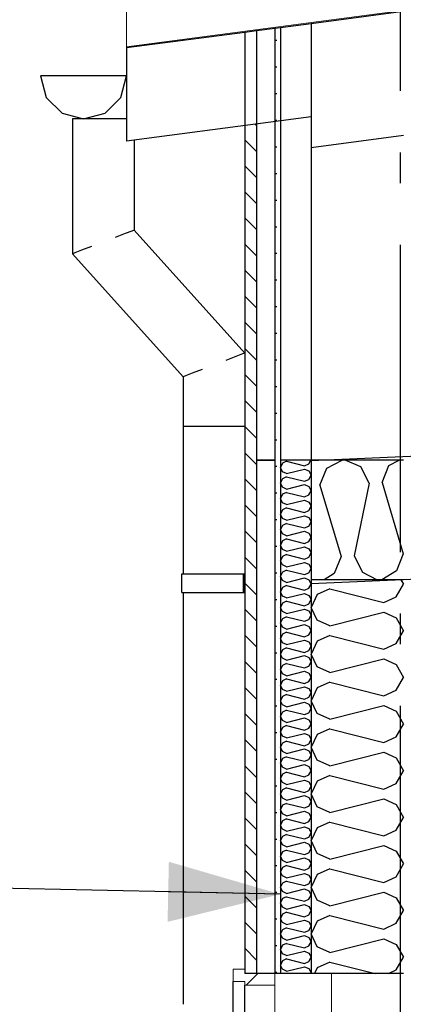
# Model space of a CAD drawing. Header units: millimetres. Extents: x -82116 to -59237, y -2070 to 13065.
# Tile 8 of 66: x -78292 to -77668, y 5880 to 7481. Entities that reach past the tile are written whole.
import ezdxf
from ezdxf.enums import TextEntityAlignment as Align

# ---------------------------------------------------------------- set-up
doc = ezdxf.new("R2010")
doc.units = ezdxf.units.MM
doc.header["$LTSCALE"] = 0.5
doc.header["$MEASUREMENT"] = 0
doc.linetypes.add('Akselinje', pattern=[1500, 1000, -200, 100, -200])
doc.linetypes.add('PLINE', pattern=[0])
for name, color, linetype in [('0(Nye konstruksjoner)', 7, 'Continuous'), ('232- Ikke-bærende yttervegger', 7, 'Continuous'), ('232- Ikke-bærende yttervegger (Skravur)', 7, 'Continuous'), ('235- Utvendig kledning og overflate (Skravur)(Nye konstruksjoner)', 7, 'Continuous'), ('235- Utvendig kledning og overflate(Nye konstruksjoner)', 7, 'Continuous'), ('244- Vinduer_ dører_ foldevegger(Nye konstruksjoner)', 7, 'Continuous'), ('261- Primærkonstruksjon (tak)', 7, 'Continuous'), ('261- Primærkonstruksjon (tak) (Skravur)', 7, 'Continuous'), ('261- Primærkonstruksjon (tak)(Nye konstruksjoner)', 7, 'Continuous'), ('262- Taktekking (Skravur)(Nye konstruksjoner)', 7, 'Continuous'), ('265- Gesimser_ takrenner og nedløp(Nye konstruksjoner)', 7, 'Continuous'), ('82-- Modullinjer', 7, 'Continuous'), ('832- Tekst bygning(Nye konstruksjoner)', 7, 'Continuous')]:
    doc.layers.add(name, color=color, linetype=linetype)
doc.layers.add('234- Vinduer_ dører_ porter(Nye konstruksjoner)', color=7, linetype='Continuous', lineweight=0)
doc.layers.add('262- Taktekking(Nye konstruksjoner)', color=7, linetype='Continuous', lineweight=0)
doc.styles.add('GENERATED_STYLE_1', font='arial.ttf')
doc.dimstyles.new('GENERATED_STYLE__2', dxfattribs={"dimtxt": 0.18, "dimasz": 182.4, "dimexe": 0.18, "dimexo": 0.0625, "dimgap": 0, "dimtad": 0, "dimtih": 1, "dimtoh": 1, "dimdec": 4, "dimzin": 0, "dimdsep": 46, "dimcen": 0.09, "dimadec": 0, "dimazin": 0, "dimtfac": 1, "dimtdec": 4, "dimtmove": 0, "dimatfit": 3, "dimldrblk": 'ARROWHEAD_5', "dimfxl": 1, "dimtolj": 1, "dimtzin": 0, "dimarcsym": 0})
pattern_1 = [(0, (0, 0), (0, 43.30127), [0, -25]), (0, (12.5, 21.65), (0, 43.30127), [0, -25])]
pattern_2 = [(45, (0, 0), (-56.56854, 56.56854), [80, 0])]
pattern_3 = [(315, (0, 0), (21.213203, 21.213203), [])]

# ---------------------------------------------------------------- blocks, each defined once
blk = doc.blocks.new('*X4')
at = {"layer": '232- Ikke-bærende yttervegger (Skravur)', "linetype": 'PLINE'}
for p, q in [((-77672.1, 6570.6), (-77668.2, 6563.5)), ((-77788, 6555.6), (-77808.4, 6546.3)), ((-77788, 6555.6), (-77700, 6533.6)), ((-77679.7, 6542.8), (-77668.2, 6563.5)), ((-77808.4, 6546.3), (-77818.2, 6525.6)), ((-77700, 6533.6), (-77679.7, 6542.8)), ((-77808.4, 6504.9), (-77818.2, 6525.6)), ((-77788, 6495.6), (-77808.4, 6504.9)), ((-77788, 6495.6), (-77700, 6517.6)), ((-77700, 6517.6), (-77679.7, 6508.4)), ((-77679.7, 6508.4), (-77668.2, 6487.7)), ((-77679.7, 6466.9), (-77668.2, 6487.7)), ((-77808.4, 6470.4), (-77818.2, 6449.7)), ((-77788, 6479.7), (-77808.4, 6470.4)), ((-77788, 6479.7), (-77700, 6457.7)), ((-77700, 6457.7), (-77679.7, 6466.9)), ((-77808.4, 6429), (-77818.2, 6449.7)), ((-77788, 6419.7), (-77700, 6441.7)), ((-77700, 6441.7), (-77679.7, 6432.5)), ((-77788, 6419.7), (-77808.4, 6429)), ((-77679.7, 6432.5), (-77668.2, 6411.8)), ((-77679.7, 6391.1), (-77668.2, 6411.8)), ((-77808.4, 6394.6), (-77818.2, 6373.8)), ((-77788, 6403.8), (-77808.4, 6394.6)), ((-77788, 6403.8), (-77700, 6381.8)), ((-77700, 6381.8), (-77679.7, 6391.1)), ((-77808.4, 6353.1), (-77818.2, 6373.8)), ((-77788, 6343.9), (-77700, 6365.9)), ((-77700, 6365.9), (-77679.7, 6356.6)), ((-77788, 6343.9), (-77808.4, 6353.1)), ((-77679.7, 6356.6), (-77668.2, 6335.9)), ((-77788, 6327.9), (-77808.4, 6318.7)), ((-77788, 6327.9), (-77700, 6305.9)), ((-77679.7, 6315.2), (-77668.2, 6335.9)), ((-77808.4, 6318.7), (-77818.2, 6298)), ((-77700, 6305.9), (-77679.7, 6315.2)), ((-77808.4, 6277.2), (-77818.2, 6298)), ((-77788, 6268), (-77700, 6290)), ((-77700, 6290), (-77679.7, 6280.7)), ((-77679.7, 6280.7), (-77668.2, 6260)), ((-77788, 6268), (-77808.4, 6277.2)), ((-77788, 6252), (-77808.4, 6242.8)), ((-77788, 6252), (-77700, 6230)), ((-77679.7, 6239.3), (-77668.2, 6260)), ((-77808.4, 6242.8), (-77818.2, 6222.1)), ((-77700, 6230), (-77679.7, 6239.3)), ((-77808.4, 6201.4), (-77818.2, 6222.1)), ((-77788, 6192.1), (-77700, 6214.1)), ((-77700, 6214.1), (-77679.7, 6204.9)), ((-77788, 6192.1), (-77808.4, 6201.4)), ((-77679.7, 6204.9), (-77668.2, 6184.1)), ((-77679.7, 6163.4), (-77668.2, 6184.1)), ((-77808.4, 6166.9), (-77818.2, 6146.2)), ((-77788, 6176.2), (-77808.4, 6166.9)), ((-77788, 6176.2), (-77700, 6154.2)), ((-77700, 6154.2), (-77679.7, 6163.4)), ((-77808.4, 6125.5), (-77818.2, 6146.2)), ((-77788, 6116.2), (-77700, 6138.2)), ((-77700, 6138.2), (-77679.7, 6129)), ((-77788, 6116.2), (-77808.4, 6125.5)), ((-77679.7, 6129), (-77668.2, 6108.3)), ((-77679.7, 6087.5), (-77668.2, 6108.3)), ((-77808.4, 6091), (-77818.2, 6070.3)), ((-77788, 6100.3), (-77808.4, 6091)), ((-77788, 6100.3), (-77700, 6078.3)), ((-77700, 6078.3), (-77679.7, 6087.5)), ((-77808.4, 6049.6), (-77818.2, 6070.3)), ((-77788, 6040.3), (-77700, 6062.3)), ((-77700, 6062.3), (-77679.7, 6053.1)), ((-77788, 6040.3), (-77808.4, 6049.6)), ((-77679.7, 6053.1), (-77668.2, 6032.4)), ((-77788, 6024.4), (-77808.4, 6015.2)), ((-77788, 6024.4), (-77700, 6002.4)), ((-77679.7, 6011.7), (-77668.2, 6032.4)), ((-77808.4, 6015.2), (-77818.2, 5994.4)), ((-77700, 6002.4), (-77679.7, 6011.7)), ((-77808.4, 5973.7), (-77818.2, 5994.4)), ((-77788, 5964.5), (-77808.4, 5973.7)), ((-77788, 5964.5), (-77700, 5986.5)), ((-77700, 5986.5), (-77679.7, 5977.2)), ((-77679.7, 5977.2), (-77668.2, 5956.5)), ((-77788, 5948.5), (-77808.4, 5939.3)), ((-77788, 5948.5), (-77713.9, 5930)), ((-77679.7, 5935.8), (-77668.2, 5956.5)), ((-77808.4, 5939.3), (-77812.7, 5930)), ((-77692.4, 5930), (-77679.7, 5935.8))]:
    blk.add_line(p, q, dxfattribs=at)
blk = doc.blocks.new('*X7')
at = {"layer": '261- Primærkonstruksjon (tak) (Skravur)', "linetype": 'PLINE'}
for p, q in [((-77792.7, 6751.9), (-77767.9, 6765)), ((-77737.5, 6754.3), (-77763, 6765)), ((-77691.7, 6756.3), (-77675.2, 6765)), ((-77803.9, 6724.3), (-77792.7, 6751.9)), ((-77724, 6727.8), (-77737.5, 6754.3)), ((-77702.8, 6728.7), (-77691.7, 6756.3)), ((-77724, 6727.8), (-77748.2, 6609.3)), ((-77702.8, 6728.7), (-77668.4, 6612.8)), ((-77803.9, 6724.3), (-77769.5, 6608.3)), ((-77769.5, 6608.3), (-77780.6, 6580.7)), ((-77748.2, 6609.3), (-77734.7, 6582.7)), ((-77668.4, 6612.8), (-77679.5, 6585.2)), ((-77734.7, 6582.7), (-77710.6, 6570.6)), ((-77679.5, 6585.2), (-77703.1, 6570.6)), ((-77780.6, 6580.7), (-77797, 6570.6))]:
    blk.add_line(p, q, dxfattribs=at)
blk = doc.blocks.new('*X33')
at = {"layer": '235- Utvendig kledning og overflate (Skravur)(Nye konstruksjoner)', "linetype": 'PLINE'}
for p, q in [((-77864.9, 6760.1), (-77868.2, 6753.2)), ((-77858.1, 6763.2), (-77864.9, 6760.1)), ((-77858.1, 6763.2), (-77828.8, 6755.9)), ((-77828.8, 6755.9), (-77822, 6759)), ((-77822, 6759), (-77818.6, 6765)), ((-77864.9, 6746.3), (-77868.2, 6753.2)), ((-77858.1, 6743.2), (-77864.9, 6746.3)), ((-77858.1, 6743.2), (-77828.8, 6750.6)), ((-77828.8, 6750.6), (-77822, 6747.5)), ((-77822, 6747.5), (-77818.2, 6740.6)), ((-77864.9, 6734.8), (-77868.2, 6727.9)), ((-77864.9, 6721), (-77868.2, 6727.9)), ((-77858.1, 6737.9), (-77864.9, 6734.8)), ((-77858.1, 6737.9), (-77828.8, 6730.6)), ((-77828.8, 6730.6), (-77822, 6733.7)), ((-77822, 6733.7), (-77818.2, 6740.6)), ((-77858.1, 6717.9), (-77864.9, 6721)), ((-77858.1, 6712.6), (-77864.9, 6709.6)), ((-77858.1, 6717.9), (-77828.8, 6725.3)), ((-77858.1, 6712.6), (-77828.8, 6705.3)), ((-77828.8, 6725.3), (-77822, 6722.2)), ((-77822, 6722.2), (-77818.2, 6715.3)), ((-77822, 6708.4), (-77818.2, 6715.3)), ((-77864.9, 6709.6), (-77868.2, 6702.6)), ((-77864.9, 6695.7), (-77868.2, 6702.6)), ((-77858.1, 6692.7), (-77864.9, 6695.7)), ((-77858.1, 6692.7), (-77828.8, 6700)), ((-77828.8, 6705.3), (-77822, 6708.4)), ((-77828.8, 6700), (-77822, 6696.9)), ((-77822, 6696.9), (-77818.2, 6690)), ((-77864.9, 6684.3), (-77868.2, 6677.3)), ((-77858.1, 6687.3), (-77864.9, 6684.3)), ((-77858.1, 6687.3), (-77828.8, 6680)), ((-77828.8, 6680), (-77822, 6683.1)), ((-77822, 6683.1), (-77818.2, 6690)), ((-77864.9, 6670.4), (-77868.2, 6677.3)), ((-77858.1, 6667.4), (-77864.9, 6670.4)), ((-77858.1, 6662), (-77864.9, 6659)), ((-77858.1, 6667.4), (-77828.8, 6674.7)), ((-77858.1, 6662), (-77828.8, 6654.7)), ((-77828.8, 6674.7), (-77822, 6671.6)), ((-77822, 6671.6), (-77818.2, 6664.7)), ((-77822, 6657.8), (-77818.2, 6664.7)), ((-77864.9, 6659), (-77868.2, 6652.1)), ((-77864.9, 6645.1), (-77868.2, 6652.1)), ((-77858.1, 6642.1), (-77828.8, 6649.4)), ((-77828.8, 6654.7), (-77822, 6657.8)), ((-77828.8, 6649.4), (-77822, 6646.3)), ((-77822, 6646.3), (-77818.2, 6639.4)), ((-77864.9, 6633.7), (-77868.2, 6626.8)), ((-77858.1, 6642.1), (-77864.9, 6645.1)), ((-77858.1, 6636.8), (-77864.9, 6633.7)), ((-77858.1, 6636.8), (-77828.8, 6629.4)), ((-77828.8, 6629.4), (-77822, 6632.5)), ((-77822, 6632.5), (-77818.2, 6639.4)), ((-77864.9, 6619.9), (-77868.2, 6626.8)), ((-77858.1, 6616.8), (-77864.9, 6619.9)), ((-77858.1, 6616.8), (-77828.8, 6624.1)), ((-77828.8, 6624.1), (-77822, 6621)), ((-77822, 6621), (-77818.2, 6614.1)), ((-77822, 6607.2), (-77818.2, 6614.1)), ((-77864.9, 6608.4), (-77868.2, 6601.5)), ((-77864.9, 6594.6), (-77868.2, 6601.5)), ((-77858.1, 6611.5), (-77864.9, 6608.4)), ((-77858.1, 6611.5), (-77828.8, 6604.1)), ((-77858.1, 6591.5), (-77828.8, 6598.8)), ((-77828.8, 6604.1), (-77822, 6607.2)), ((-77828.8, 6598.8), (-77822, 6595.7)), ((-77864.9, 6583.1), (-77868.2, 6576.2)), ((-77858.1, 6591.5), (-77864.9, 6594.6)), ((-77858.1, 6586.2), (-77864.9, 6583.1)), ((-77858.1, 6586.2), (-77828.8, 6578.8)), ((-77828.8, 6578.8), (-77822, 6581.9)), ((-77822, 6595.7), (-77818.2, 6588.8)), ((-77822, 6581.9), (-77818.2, 6588.8)), ((-77864.9, 6569.3), (-77868.2, 6576.2)), ((-77858.1, 6566.2), (-77864.9, 6569.3)), ((-77858.1, 6566.2), (-77828.8, 6573.5)), ((-77828.8, 6573.5), (-77822, 6570.4)), ((-77822, 6570.4), (-77818.2, 6563.5)), ((-77864.9, 6557.8), (-77868.2, 6550.9)), ((-77864.9, 6544), (-77868.2, 6550.9)), ((-77858.1, 6560.9), (-77864.9, 6557.8)), ((-77858.1, 6560.9), (-77828.8, 6553.5)), ((-77828.8, 6553.5), (-77822, 6556.6)), ((-77822, 6556.6), (-77818.2, 6563.5)), ((-77858.1, 6540.9), (-77864.9, 6544)), ((-77858.1, 6535.6), (-77864.9, 6532.5)), ((-77858.1, 6540.9), (-77828.8, 6548.2)), ((-77858.1, 6535.6), (-77828.8, 6528.2)), ((-77828.8, 6548.2), (-77822, 6545.1)), ((-77822, 6545.1), (-77818.2, 6538.2)), ((-77822, 6531.3), (-77818.2, 6538.2)), ((-77864.9, 6532.5), (-77868.2, 6525.6)), ((-77864.9, 6518.7), (-77868.2, 6525.6)), ((-77858.1, 6515.6), (-77864.9, 6518.7)), ((-77858.1, 6515.6), (-77828.8, 6522.9)), ((-77828.8, 6528.2), (-77822, 6531.3)), ((-77828.8, 6522.9), (-77822, 6519.9)), ((-77822, 6519.9), (-77818.2, 6512.9)), ((-77864.9, 6507.2), (-77868.2, 6500.3)), ((-77858.1, 6510.3), (-77864.9, 6507.2)), ((-77858.1, 6510.3), (-77828.8, 6503)), ((-77828.8, 6503), (-77822, 6506)), ((-77822, 6506), (-77818.2, 6512.9)), ((-77864.9, 6493.4), (-77868.2, 6500.3)), ((-77858.1, 6490.3), (-77864.9, 6493.4)), ((-77858.1, 6490.3), (-77828.8, 6497.6)), ((-77828.8, 6497.6), (-77822, 6494.6)), ((-77822, 6494.6), (-77818.2, 6487.7)), ((-77822, 6480.7), (-77818.2, 6487.7)), ((-77864.9, 6481.9), (-77868.2, 6475)), ((-77864.9, 6468.1), (-77868.2, 6475)), ((-77858.1, 6485), (-77864.9, 6481.9)), ((-77858.1, 6485), (-77828.8, 6477.7)), ((-77858.1, 6465), (-77828.8, 6472.3)), ((-77828.8, 6477.7), (-77822, 6480.7)), ((-77828.8, 6472.3), (-77822, 6469.3)), ((-77864.9, 6456.6), (-77868.2, 6449.7)), ((-77858.1, 6465), (-77864.9, 6468.1)), ((-77858.1, 6459.7), (-77864.9, 6456.6)), ((-77858.1, 6459.7), (-77828.8, 6452.4)), ((-77828.8, 6452.4), (-77822, 6455.5)), ((-77822, 6469.3), (-77818.2, 6462.4)), ((-77822, 6455.5), (-77818.2, 6462.4)), ((-77864.9, 6442.8), (-77868.2, 6449.7)), ((-77858.1, 6439.7), (-77864.9, 6442.8)), ((-77858.1, 6439.7), (-77828.8, 6447.1)), ((-77828.8, 6447.1), (-77822, 6444)), ((-77822, 6444), (-77818.2, 6437.1)), ((-77864.9, 6431.3), (-77868.2, 6424.4)), ((-77864.9, 6417.5), (-77868.2, 6424.4)), ((-77858.1, 6434.4), (-77864.9, 6431.3)), ((-77858.1, 6434.4), (-77828.8, 6427.1)), ((-77858.1, 6414.4), (-77828.8, 6421.8)), ((-77828.8, 6427.1), (-77822, 6430.2)), ((-77828.8, 6421.8), (-77822, 6418.7)), ((-77822, 6430.2), (-77818.2, 6437.1)), ((-77864.9, 6406), (-77868.2, 6399.1)), ((-77858.1, 6414.4), (-77864.9, 6417.5)), ((-77858.1, 6409.1), (-77864.9, 6406)), ((-77858.1, 6409.1), (-77828.8, 6401.8)), ((-77822, 6418.7), (-77818.2, 6411.8)), ((-77822, 6404.9), (-77818.2, 6411.8)), ((-77864.9, 6392.2), (-77868.2, 6399.1)), ((-77858.1, 6389.1), (-77864.9, 6392.2)), ((-77858.1, 6389.1), (-77828.8, 6396.5)), ((-77828.8, 6401.8), (-77822, 6404.9)), ((-77828.8, 6396.5), (-77822, 6393.4)), ((-77822, 6393.4), (-77818.2, 6386.5)), ((-77864.9, 6380.7), (-77868.2, 6373.8)), ((-77864.9, 6366.9), (-77868.2, 6373.8)), ((-77858.1, 6383.8), (-77864.9, 6380.7)), ((-77858.1, 6383.8), (-77828.8, 6376.5)), ((-77828.8, 6376.5), (-77822, 6379.6)), ((-77822, 6379.6), (-77818.2, 6386.5)), ((-77858.1, 6363.8), (-77864.9, 6366.9)), ((-77858.1, 6358.5), (-77864.9, 6355.4)), ((-77858.1, 6363.8), (-77828.8, 6371.2)), ((-77858.1, 6358.5), (-77828.8, 6351.2)), ((-77828.8, 6371.2), (-77822, 6368.1)), ((-77822, 6368.1), (-77818.2, 6361.2)), ((-77822, 6354.3), (-77818.2, 6361.2)), ((-77864.9, 6355.4), (-77868.2, 6348.5)), ((-77864.9, 6341.6), (-77868.2, 6348.5)), ((-77858.1, 6338.6), (-77864.9, 6341.6)), ((-77858.1, 6338.6), (-77828.8, 6345.9)), ((-77828.8, 6351.2), (-77822, 6354.3)), ((-77828.8, 6345.9), (-77822, 6342.8)), ((-77822, 6342.8), (-77818.2, 6335.9)), ((-77864.9, 6330.2), (-77868.2, 6323.2)), ((-77858.1, 6333.2), (-77864.9, 6330.2)), ((-77858.1, 6333.2), (-77828.8, 6325.9)), ((-77828.8, 6325.9), (-77822, 6329)), ((-77822, 6329), (-77818.2, 6335.9)), ((-77864.9, 6316.3), (-77868.2, 6323.2)), ((-77858.1, 6313.3), (-77864.9, 6316.3)), ((-77858.1, 6313.3), (-77828.8, 6320.6)), ((-77828.8, 6320.6), (-77822, 6317.5)), ((-77822, 6317.5), (-77818.2, 6310.6)), ((-77822, 6303.7), (-77818.2, 6310.6)), ((-77864.9, 6304.9), (-77868.2, 6298)), ((-77864.9, 6291), (-77868.2, 6298)), ((-77858.1, 6307.9), (-77864.9, 6304.9)), ((-77858.1, 6307.9), (-77828.8, 6300.6)), ((-77858.1, 6288), (-77828.8, 6295.3)), ((-77828.8, 6300.6), (-77822, 6303.7)), ((-77828.8, 6295.3), (-77822, 6292.2)), ((-77864.9, 6279.6), (-77868.2, 6272.7)), ((-77858.1, 6288), (-77864.9, 6291)), ((-77858.1, 6282.7), (-77864.9, 6279.6)), ((-77858.1, 6282.7), (-77828.8, 6275.3)), ((-77828.8, 6275.3), (-77822, 6278.4)), ((-77822, 6292.2), (-77818.2, 6285.3)), ((-77822, 6278.4), (-77818.2, 6285.3)), ((-77864.9, 6265.8), (-77868.2, 6272.7)), ((-77858.1, 6262.7), (-77864.9, 6265.8)), ((-77858.1, 6262.7), (-77828.8, 6270)), ((-77828.8, 6270), (-77822, 6266.9)), ((-77822, 6266.9), (-77818.2, 6260)), ((-77864.9, 6254.3), (-77868.2, 6247.4)), ((-77864.9, 6240.5), (-77868.2, 6247.4)), ((-77858.1, 6257.4), (-77864.9, 6254.3)), ((-77858.1, 6257.4), (-77828.8, 6250)), ((-77828.8, 6250), (-77822, 6253.1)), ((-77822, 6253.1), (-77818.2, 6260)), ((-77858.1, 6237.4), (-77864.9, 6240.5)), ((-77858.1, 6232.1), (-77864.9, 6229)), ((-77858.1, 6237.4), (-77828.8, 6244.7)), ((-77858.1, 6232.1), (-77828.8, 6224.7)), ((-77828.8, 6244.7), (-77822, 6241.6)), ((-77822, 6241.6), (-77818.2, 6234.7)), ((-77822, 6227.8), (-77818.2, 6234.7)), ((-77864.9, 6229), (-77868.2, 6222.1)), ((-77864.9, 6215.2), (-77868.2, 6222.1)), ((-77858.1, 6212.1), (-77864.9, 6215.2)), ((-77858.1, 6212.1), (-77828.8, 6219.4)), ((-77828.8, 6224.7), (-77822, 6227.8)), ((-77828.8, 6219.4), (-77822, 6216.3)), ((-77822, 6216.3), (-77818.2, 6209.4)), ((-77864.9, 6203.7), (-77868.2, 6196.8)), ((-77858.1, 6206.8), (-77864.9, 6203.7)), ((-77858.1, 6206.8), (-77828.8, 6199.4)), ((-77828.8, 6199.4), (-77822, 6202.5)), ((-77822, 6202.5), (-77818.2, 6209.4)), ((-77864.9, 6189.9), (-77868.2, 6196.8)), ((-77858.1, 6186.8), (-77864.9, 6189.9)), ((-77858.1, 6181.5), (-77864.9, 6178.4)), ((-77858.1, 6186.8), (-77828.8, 6194.1)), ((-77858.1, 6181.5), (-77828.8, 6174.1)), ((-77828.8, 6194.1), (-77822, 6191)), ((-77822, 6191), (-77818.2, 6184.1)), ((-77822, 6177.2), (-77818.2, 6184.1)), ((-77864.9, 6178.4), (-77868.2, 6171.5)), ((-77864.9, 6164.6), (-77868.2, 6171.5)), ((-77858.1, 6161.5), (-77828.8, 6168.8)), ((-77828.8, 6174.1), (-77822, 6177.2)), ((-77828.8, 6168.8), (-77822, 6165.8)), ((-77822, 6165.8), (-77818.2, 6158.8)), ((-77864.9, 6153.1), (-77868.2, 6146.2)), ((-77858.1, 6161.5), (-77864.9, 6164.6)), ((-77858.1, 6156.2), (-77864.9, 6153.1)), ((-77858.1, 6156.2), (-77828.8, 6148.9)), ((-77828.8, 6148.9), (-77822, 6151.9)), ((-77822, 6151.9), (-77818.2, 6158.8)), ((-77864.9, 6139.3), (-77868.2, 6146.2)), ((-77858.1, 6136.2), (-77864.9, 6139.3)), ((-77858.1, 6136.2), (-77828.8, 6143.5)), ((-77828.8, 6143.5), (-77822, 6140.5)), ((-77822, 6140.5), (-77818.2, 6133.6)), ((-77822, 6126.6), (-77818.2, 6133.6)), ((-77864.9, 6127.8), (-77868.2, 6120.9)), ((-77864.9, 6114), (-77868.2, 6120.9)), ((-77858.1, 6130.9), (-77864.9, 6127.8)), ((-77858.1, 6130.9), (-77828.8, 6123.6)), ((-77858.1, 6110.9), (-77828.8, 6118.2)), ((-77828.8, 6123.6), (-77822, 6126.6)), ((-77828.8, 6118.2), (-77822, 6115.2)), ((-77864.9, 6102.5), (-77868.2, 6095.6)), ((-77858.1, 6110.9), (-77864.9, 6114)), ((-77858.1, 6105.6), (-77864.9, 6102.5)), ((-77858.1, 6105.6), (-77828.8, 6098.3)), ((-77822, 6115.2), (-77818.2, 6108.3)), ((-77822, 6101.4), (-77818.2, 6108.3)), ((-77864.9, 6088.7), (-77868.2, 6095.6)), ((-77858.1, 6085.6), (-77864.9, 6088.7)), ((-77858.1, 6085.6), (-77828.8, 6093)), ((-77828.8, 6098.3), (-77822, 6101.4)), ((-77828.8, 6093), (-77822, 6089.9)), ((-77822, 6089.9), (-77818.2, 6083)), ((-77864.9, 6077.2), (-77868.2, 6070.3)), ((-77864.9, 6063.4), (-77868.2, 6070.3)), ((-77858.1, 6080.3), (-77864.9, 6077.2)), ((-77858.1, 6080.3), (-77828.8, 6073)), ((-77828.8, 6073), (-77822, 6076.1)), ((-77822, 6076.1), (-77818.2, 6083)), ((-77858.1, 6060.3), (-77864.9, 6063.4)), ((-77858.1, 6055), (-77864.9, 6051.9)), ((-77858.1, 6060.3), (-77828.8, 6067.7)), ((-77858.1, 6055), (-77828.8, 6047.7)), ((-77828.8, 6067.7), (-77822, 6064.6)), ((-77822, 6064.6), (-77818.2, 6057.7)), ((-77822, 6050.8), (-77818.2, 6057.7)), ((-77864.9, 6051.9), (-77868.2, 6045)), ((-77864.9, 6038.1), (-77868.2, 6045)), ((-77858.1, 6035), (-77864.9, 6038.1)), ((-77858.1, 6035), (-77828.8, 6042.4)), ((-77828.8, 6047.7), (-77822, 6050.8)), ((-77828.8, 6042.4), (-77822, 6039.3)), ((-77822, 6039.3), (-77818.2, 6032.4)), ((-77864.9, 6026.6), (-77868.2, 6019.7)), ((-77858.1, 6029.7), (-77864.9, 6026.6)), ((-77858.1, 6029.7), (-77828.8, 6022.4)), ((-77828.8, 6022.4), (-77822, 6025.5)), ((-77822, 6025.5), (-77818.2, 6032.4)), ((-77864.9, 6012.8), (-77868.2, 6019.7)), ((-77858.1, 6009.7), (-77864.9, 6012.8)), ((-77858.1, 6009.7), (-77828.8, 6017.1)), ((-77828.8, 6017.1), (-77822, 6014)), ((-77822, 6014), (-77818.2, 6007.1)), ((-77822, 6000.2), (-77818.2, 6007.1)), ((-77864.9, 6001.3), (-77868.2, 5994.4)), ((-77864.9, 5987.5), (-77868.2, 5994.4)), ((-77858.1, 6004.4), (-77864.9, 6001.3)), ((-77858.1, 6004.4), (-77828.8, 5997.1)), ((-77858.1, 5984.4), (-77828.8, 5991.8)), ((-77828.8, 5997.1), (-77822, 6000.2)), ((-77828.8, 5991.8), (-77822, 5988.7)), ((-77864.9, 5976.1), (-77868.2, 5969.1)), ((-77858.1, 5984.4), (-77864.9, 5987.5)), ((-77858.1, 5979.1), (-77864.9, 5976.1)), ((-77858.1, 5979.1), (-77828.8, 5971.8)), ((-77828.8, 5971.8), (-77822, 5974.9)), ((-77822, 5988.7), (-77818.2, 5981.8)), ((-77822, 5974.9), (-77818.2, 5981.8)), ((-77864.9, 5962.2), (-77868.2, 5969.1)), ((-77858.1, 5959.2), (-77864.9, 5962.2)), ((-77858.1, 5959.2), (-77828.8, 5966.5)), ((-77828.8, 5966.5), (-77822, 5963.4)), ((-77822, 5963.4), (-77818.2, 5956.5)), ((-77864.9, 5950.8), (-77868.2, 5943.9)), ((-77864.9, 5936.9), (-77868.2, 5943.9)), ((-77858.1, 5953.8), (-77864.9, 5950.8)), ((-77858.1, 5953.8), (-77828.8, 5946.5)), ((-77828.8, 5946.5), (-77822, 5949.6)), ((-77822, 5949.6), (-77818.2, 5956.5)), ((-77858.1, 5933.9), (-77864.9, 5936.9)), ((-77858.1, 5933.9), (-77828.8, 5941.2)), ((-77828.8, 5941.2), (-77822, 5938.1)), ((-77822, 5938.1), (-77818.2, 5931.2)), ((-77818.8, 5930), (-77818.2, 5931.2))]:
    blk.add_line(p, q, dxfattribs=at)
blk = doc.blocks.new('Standard grid marker[1]', base_point=(-77673.2, 12565.5))
at = {"layer": '82-- Modullinjer', "linetype": 'Akselinje'}
blk.add_line((-77673.2, 12365.5), (-77673.2, 1550), dxfattribs=at)
at = {"layer": '82-- Modullinjer', "style": 'GENERATED_STYLE_1'}
for tag, p in [('AC_MarkerText_1_0', (-77673.2, 12903)), ('AC_MarkerText_1_1', (-77673.2, 1187.5))]:
    blk.add_attdef(tag, text='', height=175, rotation=360, dxfattribs=at).set_placement(p, align=Align.TOP_CENTER)
blk = doc.blocks.new('ARROWHEAD_5')
at = {"linetype": 'Continuous'}
blk.add_hatch(color=256, dxfattribs=at).paths.add_polyline_path([(-1, 0.2679), (0, 0), (-1, -0.2679)])
blk.add_line((0, 0), (-1, 0), dxfattribs=at)

msp = doc.modelspace()

# ---------------------------------------------------------------- hatches: boundary and pattern name
at = {"layer": '235- Utvendig kledning og overflate (Skravur)(Nye konstruksjoner)', "linetype": 'Continuous'}
h = msp.add_hatch(dxfattribs=at)
h.set_pattern_fill('Prikker_tett', color=256, style=0, pattern_type=2)
h.set_pattern_definition(pattern_1)
h.paths.add_polyline_path([(-77877.2, 7467.2), (-77877.2, 6765), (-77868.2, 6765), (-77868.2, 7468.3)])
h = msp.add_hatch(dxfattribs=at)
h.set_pattern_fill('Skrålinjer_1', color=256, style=0, pattern_type=2)
h.set_pattern_definition(pattern_3)
h.paths.add_polyline_path([(-77907.2, 7311.9), (-77926.2, 7309.4), (-77926.2, 6765), (-77907.2, 6765)])
h = msp.add_hatch(dxfattribs=at)
h.set_pattern_fill('Skrålinjer_1', color=256, style=0, pattern_type=2)
h.set_pattern_definition(pattern_3)
h.paths.add_polyline_path([(-77926.2, 6765), (-77926.2, 5930), (-77907.2, 5930), (-77907.2, 6765)])
h = msp.add_hatch(dxfattribs=at)
h.set_pattern_fill('Prikker_tett', color=256, style=0, pattern_type=2)
h.set_pattern_definition(pattern_1)
h.paths.add_polyline_path([(-77877.2, 5930), (-77868.2, 5930), (-77868.2, 6765), (-77877.2, 6765)])
h = msp.add_hatch(dxfattribs=at)
h.set_pattern_fill('Skrålinjer_2', color=256, style=0, pattern_type=2)
h.set_pattern_definition(pattern_2)
h.paths.add_polyline_path([(-77926.2, 5917), (-77926.2, 5937), (-77945.2, 5937), (-77945.2, 5917)])
h = msp.add_hatch(dxfattribs=at)
h.set_pattern_fill('Skrålinjer_2', color=256, style=0, pattern_type=2)
h.set_pattern_definition(pattern_2)
h.paths.add_polyline_path([(-77877.2, 5930), (-77926.2, 5930), (-77926.2, 5911), (-77877.2, 5911)])
at = {"layer": '262- Taktekking (Skravur)(Nye konstruksjoner)', "linetype": 'Continuous'}
h = msp.add_hatch(dxfattribs=at)
h.set_pattern_fill('Prikker_tett', color=256, style=0, pattern_type=2)
h.set_pattern_definition(pattern_1)
h.paths.add_polyline_path([(-78118.2, 7435.4), (-70082.2, 8493.4), (-70082.2, 8495.4), (-78118.2, 7437.5)])

# ---------------------------------------------------------------- linework, layer by layer
at = {"layer": '0(Nye konstruksjoner)', "linetype": 'PLINE', "flags": 128}
for points in [[(-77818.2, 5930), (-77868.2, 5930), (-77877.2, 5930), (-77907.2, 5930), (-77926.2, 5930)], [(-77668.2, 5930), (-77785.2, 5930), (-77818.2, 5930)]]:
    msp.add_lwpolyline(points, dxfattribs=at)
at = {"layer": '232- Ikke-bærende yttervegger', "linetype": 'PLINE'}
for p, q in [((-77818.2, 7273.2), (-77818.2, 6765)), ((-77668.2, 6765), (-77818.2, 6765)), ((-77668.2, 6570.6), (-77818.2, 6570.6))]:
    msp.add_line(p, q, dxfattribs=at)
at = {"layer": '232- Ikke-bærende yttervegger', "linetype": 'PLINE', "flags": 128}
msp.add_lwpolyline([(-77818.2, 6570.6), (-77818.2, 6563.7), (-77818.2, 5930)], dxfattribs=at)
at = {"layer": '234- Vinduer_ dører_ porter(Nye konstruksjoner)', "linetype": 'PLINE'}
for p, q in [((-77945.2, 5937), (-77945.2, 5917)), ((-77926.2, 5937), (-77945.2, 5937)), ((-77785.2, 5930), (-77785.2, 5833)), ((-77926.2, 5917), (-77945.2, 5917)), ((-77926.2, 5917), (-77926.2, 5911)), ((-77877.2, 5911), (-77926.2, 5911))]:
    msp.add_line(p, q, dxfattribs=at)
at = {"layer": '234- Vinduer_ dører_ porter(Nye konstruksjoner)', "linetype": 'PLINE', "flags": 128}
msp.add_lwpolyline([(-77877.2, 5930), (-77877.2, 5911), (-77877.2, 5833)], dxfattribs=at)
at = {"layer": '235- Utvendig kledning og overflate(Nye konstruksjoner)', "linetype": 'PLINE'}
for p, q in [((-77907.2, 7463.2), (-77907.2, 6765)), ((-77877.2, 7467.2), (-77877.2, 6765)), ((-77868.2, 7468.3), (-77868.2, 6765)), ((-77926.2, 7460.7), (-77926.2, 6765)), ((-77907.2, 6765), (-77877.2, 6765)), ((-77907.2, 6765), (-77907.2, 5930)), ((-77877.2, 6765), (-77907.2, 6765)), ((-77877.2, 6765), (-77877.2, 5930)), ((-77868.2, 6765), (-77868.2, 5930)), ((-77818.2, 6765), (-77868.2, 6765)), ((-77818.2, 6765), (-77818.2, 6763.9))]:
    msp.add_line(p, q, dxfattribs=at)
at = {"layer": '235- Utvendig kledning og overflate(Nye konstruksjoner)', "linetype": 'PLINE', "flags": 128}
msp.add_lwpolyline([(-77926.2, 6765), (-77926.2, 5937), (-77926.2, 5930)], dxfattribs=at)
at = {"layer": '244- Vinduer_ dører_ foldevegger(Nye konstruksjoner)', "linetype": 'PLINE'}
for p, q in [((-77945.2, 4523), (-77945.2, 5917)), ((-77926.2, 4529), (-77926.2, 5911))]:
    msp.add_line(p, q, dxfattribs=at)
at = {"layer": '261- Primærkonstruksjon (tak)', "linetype": 'PLINE'}
for p, q in [((-70073.2, 8494.6), (-77818.2, 7474.9)), ((-77668.2, 7293), (-77818.2, 7273.2)), ((-69600.7, 7122.6), (-77818.2, 6763.9)), ((-77818.2, 6763.9), (-77818.2, 6570.6)), ((-77605.7, 6572.9), (-77818.2, 6563.7))]:
    msp.add_line(p, q, dxfattribs=at)
at = {"layer": '261- Primærkonstruksjon (tak)', "linetype": 'PLINE', "flags": 128}
msp.add_lwpolyline([(-77818.2, 7474.9), (-77818.2, 7323.6), (-77818.2, 7273.2)], dxfattribs=at)
at = {"layer": '261- Primærkonstruksjon (tak)(Nye konstruksjoner)', "linetype": 'PLINE'}
for p in [(-78118.2, 7435.4), (-77818.2, 7323.6)]:
    msp.add_line(p, (-78118.2, 7284.1), dxfattribs=at)
at = {"layer": '261- Primærkonstruksjon (tak)(Nye konstruksjoner)', "linetype": 'PLINE', "flags": 128}
msp.add_lwpolyline([(-77818.2, 7474.9), (-77868.2, 7468.3), (-77877.2, 7467.2), (-77907.2, 7463.2), (-77926.2, 7460.7), (-78118.2, 7435.4)], dxfattribs=at)
at = {"layer": '262- Taktekking(Nye konstruksjoner)', "linetype": 'PLINE'}
msp.add_line((-70073.2, 8496.6), (-78118.2, 7437.5), dxfattribs=at)
at = {"layer": '262- Taktekking(Nye konstruksjoner)', "linetype": 'PLINE', "flags": 128}
msp.add_lwpolyline([(-78118.2, 7558.5), (-78118.2, 7556.5), (-78118.2, 7538.3), (-78118.2, 7487.9), (-78118.2, 7437.5), (-78118.2, 7435.4)], dxfattribs=at)
at = {"layer": '265- Gesimser_ takrenner og nedløp(Nye konstruksjoner)', "linetype": 'PLINE'}
for p, q in [((-78188.2, 7390), (-78258.2, 7390)), ((-78258.2, 7390), (-78248.8, 7355)), ((-78118.2, 7390), (-78188.2, 7390)), ((-78127.5, 7355), (-78118.2, 7390)), ((-78248.8, 7355), (-78223.2, 7329.4)), ((-78153.2, 7329.4), (-78127.5, 7355)), ((-78223.2, 7329.4), (-78188.2, 7320)), ((-78202.4, 7320), (-78206.2, 7320)), ((-78206.2, 7320), (-78206.2, 7100.8)), ((-78191.5, 7320), (-78202.4, 7320)), ((-78175.3, 7320), (-78191.5, 7320)), ((-78188.2, 7320), (-78153.2, 7329.4)), ((-78156.2, 7320), (-78175.3, 7320)), ((-78137, 7320), (-78156.2, 7320)), ((-78120.8, 7320), (-78137, 7320)), ((-78118.2, 7320), (-78120.8, 7320)), ((-78106.2, 7285.7), (-78106.2, 7139.2)), ((-78120.8, 7133.6), (-78137, 7127.3)), ((-78110, 7137.7), (-78120.8, 7133.6)), ((-78106.2, 7139.2), (-78110, 7137.7)), ((-78106.2, 7139.2), (-77926.2, 6939.2)), ((-78175.3, 7112.7), (-78191.5, 7106.4)), ((-78202.4, 7102.3), (-78206.2, 7100.8)), ((-78206.2, 7100.8), (-78026.2, 6900.8)), ((-78191.5, 7106.4), (-78202.4, 7102.3)), ((-77930, 6937.7), (-77940.8, 6933.6)), ((-77926.2, 6939.2), (-77930, 6937.7)), ((-77940.8, 6933.6), (-77957, 6927.3)), ((-78022.4, 6902.3), (-78026.2, 6900.8)), ((-78011.5, 6906.4), (-78022.4, 6902.3)), ((-77995.3, 6912.7), (-78011.5, 6906.4)), ((-78026.2, 6900.8), (-78026.2, 6820)), ((-78026.2, 6820), (-78026.2, 6580)), ((-78022.4, 6820), (-78026.2, 6820)), ((-78011.5, 6820), (-78022.4, 6820)), ((-77995.3, 6820), (-78011.5, 6820)), ((-77976.2, 6820), (-77995.3, 6820)), ((-77957, 6820), (-77976.2, 6820)), ((-77940.8, 6820), (-77957, 6820)), ((-77930, 6820), (-77940.8, 6820)), ((-77926.2, 6820), (-77930, 6820)), ((-78028.3, 6580), (-78024.3, 6580)), ((-78028.3, 6550), (-78028.3, 6580)), ((-78024.3, 6580), (-78013, 6580)), ((-78013, 6580), (-77996.2, 6580)), ((-77996.2, 6580), (-77976.3, 6580)), ((-77976.3, 6580), (-77928.3, 6580)), ((-77928.3, 6580), (-77926.3, 6580)), ((-77928.3, 6550), (-77928.3, 6580)), ((-77926.3, 6550), (-77926.3, 6580)), ((-78028.3, 6550), (-78024.3, 6550)), ((-78026.2, 6550), (-78026.2, 5880)), ((-78024.3, 6550), (-78013, 6550)), ((-78013, 6550), (-77996.2, 6550)), ((-77996.2, 6550), (-77976.3, 6550)), ((-77976.3, 6550), (-77928.3, 6550)), ((-77928.3, 6550), (-77926.3, 6550))]:
    msp.add_line(p, q, dxfattribs=at)

# ---------------------------------------------------------------- block references
at = {"layer": '232- Ikke-bærende yttervegger'}
msp.add_blockref('*X4', (0, 0), dxfattribs=at)
at = {"layer": '235- Utvendig kledning og overflate(Nye konstruksjoner)'}
msp.add_blockref('*X33', (0, 0), dxfattribs=at)
at = {"layer": '261- Primærkonstruksjon (tak)'}
msp.add_blockref('*X7', (0, 0), dxfattribs=at)
at = {"layer": '82-- Modullinjer', "linetype": 'PLINE'}
msp.add_blockref('Standard grid marker[1]', (-77673.2, 12565.5), dxfattribs=at)

# ---------------------------------------------------------------- leaders
at = {"layer": '832- Tekst bygning(Nye konstruksjoner)', "linetype": 'PLINE', "annotation_type": 0, "has_hookline": 1, "hookline_direction": 1, "text_width": 1461.8}
msp.add_leader([(-77868.2, 6059.1), (-80019.4, 6104.5)], dimstyle='GENERATED_STYLE__2', dxfattribs=at)

doc.saveas('drawing.dxf')
